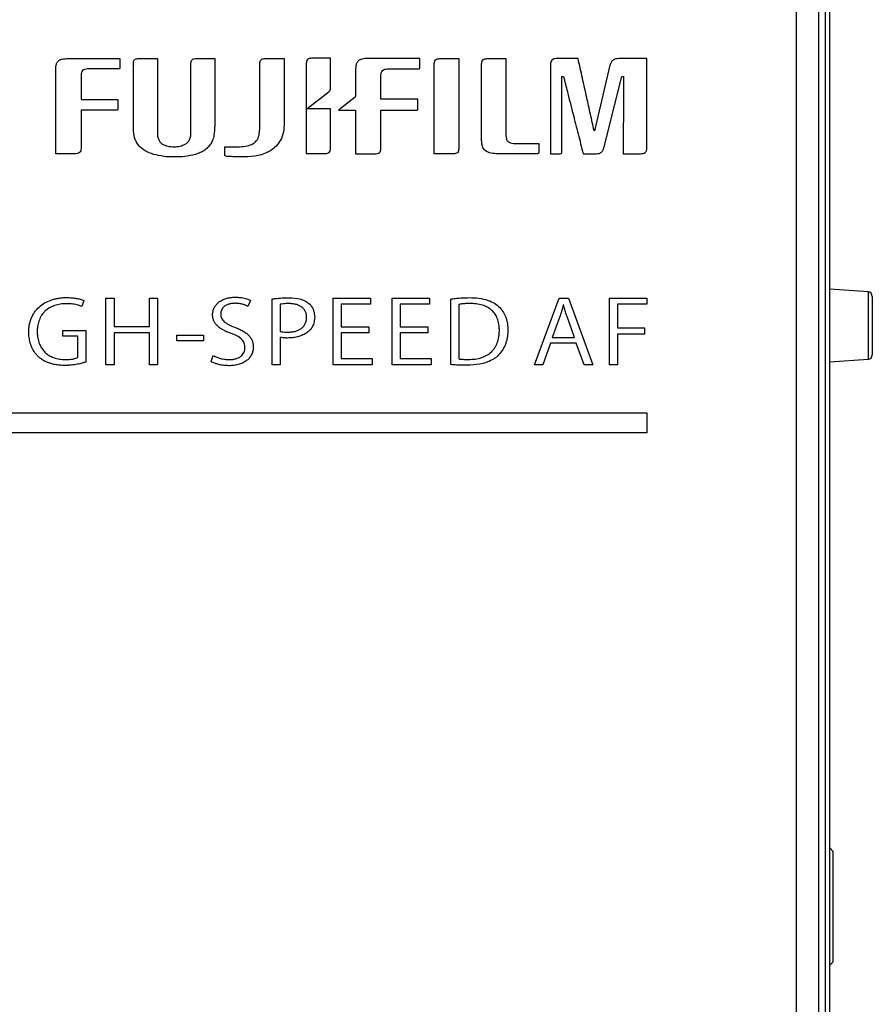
# Model space of a CAD drawing. Header units: inches. Extents: x -388 to 394, y -298 to 253.
# Tile 12 of 31: x 151 to 190, y -40 to 4. Entities that reach past the tile are written whole.
import ezdxf

# ---------------------------------------------------------------- set-up
doc = ezdxf.new("R2010")
doc.units = ezdxf.units.IN

msp = doc.modelspace()

# ---------------------------------------------------------------- linework, layer by layer
at = {"color": 7, "linetype": 'Continuous'}
for p, q in [((186.2188, -59.531), (186.2188, 57.286)), ((187.2188, -58.5303), (187.2188, 56.2854)), ((187.5188, -58.65), (187.5188, 54.2066)), ((187.7188, -58.45), (187.7188, 54.0066)), ((153.6045, 2.4626), (155.9241, 2.4626)), ((155.9241, 2.4626), (155.9241, 2.0519)), ((156.5254, 2.1714), (156.5301, 2.2247)), ((156.5301, 2.2247), (156.5301, 2.2341)), ((156.7607, 2.4626), (157.6011, 2.4626)), ((157.6011, 2.4626), (157.6011, -0.7837)), ((159.1053, -0.8038), (159.1053, 2.2519)), ((159.3409, 2.4626), (160.1691, 2.4626)), ((160.1691, 2.4626), (160.1691, -0.418)), ((162.1821, -0.6973), (162.1821, 2.2339)), ((162.4, 2.4626), (163.2767, 2.4626)), ((163.2767, 2.4626), (163.2767, -0.302)), ((164.2686, 2.2519), (164.2689, -1.7852)), ((165.3538, 2.478), (164.5064, 2.478)), ((165.3538, 1.1146), (165.3538, 2.478)), ((169.359, 2.4673), (167.0322, 2.4673)), ((169.359, 2.0519), (169.359, 2.4673)), ((170.0038, -1.7982), (170.0038, 2.2401)), ((170.2356, 2.4626), (171.0948, 2.4626)), ((171.0948, 2.4626), (171.0948, -1.5719)), ((172.1224, -1.2003), (172.1224, 2.2271)), ((172.3744, 2.4626), (173.2124, 2.4626)), ((173.2124, 2.4626), (173.2124, -0.9872)), ((175.2089, 2.2129), (175.2089, -1.7982)), ((176.4392, 2.4626), (175.4584, 2.4626)), ((179.5188, 2.4626), (178.2597, 2.4626)), ((179.5188, -1.5352), (179.5188, 2.4626)), ((153.0483, -1.7979), (153.0483, 1.8661)), ((155.8757, 1.9986), (154.465, 1.9986)), ((156.5301, 2.1892), (156.5254, 2.1714)), ((156.5301, -0.6869), (156.5301, 2.1892)), ((166.4796, 1.8661), (166.4796, 0.7749)), ((167.8974, 2.001), (169.3069, 1.9986)), ((177.8705, 2.169), (177.1746, -0.7648)), ((154.1844, 1.7182), (154.1844, 0.6377)), ((167.6134, 0.64), (167.6134, 1.7179)), ((175.7197, -1.6926), (175.7197, 1.6673)), ((175.7197, 1.6673), (175.7852, 1.6673)), ((175.7852, 1.6673), (175.8276, 1.5087)), ((177.6088, -1.4891), (178.4054, 1.6673)), ((178.4054, 1.6673), (178.4702, 1.6673)), ((164.2971, 0.214), (165.2888, 0.9927)), ((154.1844, 0.6377), (155.834, 0.6377)), ((155.834, 0.6377), (155.834, 0.2018)), ((166.4558, 0.7382), (165.7104, 0.1509)), ((166.4796, 0.7749), (166.4558, 0.7382)), ((169.264, 0.64), (167.6134, 0.64)), ((169.264, 0.2045), (169.264, 0.64)), ((154.1844, 0.1509), (154.1844, -1.5671)), ((155.7775, 0.1509), (154.1844, 0.1509)), ((165.3576, 0.214), (164.2689, 0.214)), ((165.3576, -1.5591), (165.3576, 0.214)), ((165.7104, 0.1509), (166.4796, 0.1509)), ((166.4796, 0.1509), (166.4796, -1.7979)), ((167.6134, -1.5671), (167.6134, 0.1509)), ((167.6134, 0.1509), (167.8993, 0.1509)), ((167.902, 0.1509), (169.2051, 0.1509)), ((177.1746, -0.7648), (177.1601, -0.7648)), ((160.6179, -1.8444), (160.6179, -1.4843)), ((173.5473, -1.3376), (174.6858, -1.3376)), ((174.6858, -1.3376), (174.6858, -1.7213)), ((153.9155, -1.7979), (153.0483, -1.7979)), ((164.2689, -1.7852), (165.1303, -1.7852)), ((166.4796, -1.7979), (167.3471, -1.7979)), ((170.8654, -1.7982), (170.0038, -1.7982)), ((174.6124, -1.7982), (172.7721, -1.7982)), ((175.2089, -1.7982), (175.6254, -1.7982)), ((176.6716, -1.7982), (177.2527, -1.7982)), ((178.4679, -1.7982), (179.2443, -1.7982)), ((189.4322, -7.9874), (187.7188, -7.8716)), ((154.3057, -8.3668), (154.2106, -8.6364)), ((155.2979, -11.2514), (155.2979, -8.2725)), ((155.2979, -8.2725), (155.6594, -8.2725)), ((155.6594, -8.2725), (155.6594, -9.545)), ((157.2447, -9.545), (157.2447, -8.2725)), ((157.2447, -8.2725), (157.6057, -8.2725)), ((157.6057, -8.2725), (157.6057, -11.2514)), ((161.7674, -8.3668), (161.6584, -8.6364)), ((162.7341, -11.2514), (162.7341, -8.3083)), ((165.4762, -11.2514), (165.4762, -8.2688)), ((165.4762, -8.2688), (167.1519, -8.2688)), ((167.1519, -8.2688), (167.1519, -8.5422)), ((168.1102, -11.2514), (168.1102, -8.2688)), ((168.1102, -8.2688), (169.786, -8.2688)), ((169.786, -8.2688), (169.786, -8.5422)), ((170.7438, -11.2435), (170.7438, -8.3083)), ((174.4906, -11.2514), (175.5877, -8.2688)), ((175.5877, -8.2688), (176.0058, -8.2688)), ((176.0058, -8.2688), (177.1028, -11.2514)), ((177.8467, -11.2514), (177.8467, -8.2688)), ((177.8467, -8.2688), (179.5188, -8.2688)), ((179.5188, -8.2688), (179.5188, -8.5422)), ((189.4322, -7.9874), (189.4322, -11.0126)), ((189.6188, -8.1869), (189.6188, -10.8131)), ((163.0946, -8.5422), (163.0946, -9.7557)), ((165.8372, -8.5422), (165.8372, -9.5524)), ((167.1519, -8.5422), (165.8372, -8.5422)), ((168.4713, -8.5422), (168.4713, -9.5524)), ((169.786, -8.5422), (168.4713, -8.5422)), ((171.1048, -8.5464), (171.1048, -10.9934)), ((175.7919, -8.5733), (175.7794, -8.5733)), ((178.2078, -8.5422), (178.2078, -9.6035)), ((179.5188, -8.5422), (178.2078, -8.5422)), ((175.6132, -9.1301), (175.2828, -10.0258)), ((176.2884, -10.0258), (175.9622, -9.1413)), ((155.6594, -9.545), (157.2447, -9.545)), ((165.8372, -9.5524), (167.0744, -9.5524)), ((167.0744, -9.5524), (167.0744, -9.8225)), ((168.4713, -9.5524), (169.708, -9.5524)), ((169.708, -9.5524), (169.708, -9.8225)), ((178.2078, -9.6035), (179.4139, -9.6035)), ((179.4139, -9.6035), (179.4139, -9.874)), ((153.3697, -9.9752), (153.3697, -9.713)), ((153.3697, -9.713), (154.3976, -9.713)), ((154.0403, -9.9752), (153.3697, -9.9752)), ((154.0403, -10.9307), (154.0403, -9.9752)), ((154.3976, -9.713), (154.3976, -11.1303)), ((155.6594, -9.8262), (155.6594, -11.2514)), ((157.2447, -9.8262), (155.6594, -9.8262)), ((157.2447, -11.2514), (157.2447, -9.8262)), ((158.4716, -10.1822), (158.4716, -9.932)), ((158.4716, -9.932), (159.6605, -9.932)), ((159.6605, -9.932), (159.6605, -10.1822)), ((163.0946, -10.0258), (163.0946, -11.2514)), ((165.8372, -9.8225), (165.8372, -10.9771)), ((167.0744, -9.8225), (165.8372, -9.8225)), ((168.4713, -9.8225), (168.4713, -10.9771)), ((169.708, -9.8225), (168.4713, -9.8225)), ((175.2828, -10.0258), (176.2884, -10.0258)), ((178.2078, -9.874), (178.2078, -11.2514)), ((179.4139, -9.874), (178.2078, -9.874)), ((159.6605, -10.1822), (158.4716, -10.1822)), ((175.209, -10.2848), (174.8609, -11.2514)), ((176.3631, -10.2848), (175.209, -10.2848)), ((176.7195, -11.2514), (176.3631, -10.2848)), ((160.0044, -11.107), (160.1042, -10.836)), ((165.8372, -10.9771), (167.2266, -10.9771)), ((167.2266, -10.9771), (167.2266, -11.2514)), ((168.4713, -10.9771), (169.8602, -10.9771)), ((169.8602, -10.9771), (169.8602, -11.2514)), ((189.4322, -11.0126), (187.7188, -11.1284)), ((155.6594, -11.2514), (155.2979, -11.2514)), ((157.6057, -11.2514), (157.2447, -11.2514)), ((163.0946, -11.2514), (162.7341, -11.2514)), ((167.2266, -11.2514), (165.4762, -11.2514)), ((169.8602, -11.2514), (168.1102, -11.2514)), ((174.8609, -11.2514), (174.4906, -11.2514)), ((177.1028, -11.2514), (176.7195, -11.2514)), ((178.2078, -11.2514), (177.8467, -11.2514)), ((51.776, -13.4042), (179.5188, -13.4042)), ((179.5188, -13.4042), (179.5188, -14.3)), ((179.5188, -14.3), (51.776, -14.3)), ((187.8688, -33.05), (187.7188, -32.9)), ((187.8688, -38), (187.8688, -33.0503)), ((187.8688, -38), (187.7188, -38.15))]:
    msp.add_line(p, q, dxfattribs=at)
for centre, start, end in [((189.4188, -8.1869), 0, 86.13454), ((189.4188, -10.8131), 273.86546, 0)]:
    msp.add_arc(centre, 0.2, start, end, dxfattribs=at)
for points, knots in [([(153.0483, 1.8661), (153.0479, 1.909), (153.0472, 1.9949), (153.0528, 2.1011), (153.0671, 2.1832), (153.0845, 2.2403), (153.1106, 2.293), (153.1442, 2.3382), (153.1846, 2.375), (153.2303, 2.4041), (153.2812, 2.4256), (153.3608, 2.4477), (153.4694, 2.4617), (153.5594, 2.4623), (153.6045, 2.4626)], [0, 0, 0, 0, 0.12893025, 0.25773338, 0.31816004, 0.37850886, 0.43619703, 0.4938382, 0.54647971, 0.59911616, 0.65536248, 0.71171899, 0.84668471, 0.98191626, 0.98191626, 0.98191626, 0.98191626]), ([(156.5301, 2.2341), (156.5302, 2.244), (156.5306, 2.2638), (156.5346, 2.306), (156.5412, 2.3615), (156.5662, 2.3991), (156.5785, 2.4176)], [0, 0, 0, 0, 0.02956111, 0.05941826, 0.12757026, 0.19323595, 0.19323595, 0.19323595, 0.19323595]), ([(156.5785, 2.4176), (156.5831, 2.421), (156.5921, 2.4279), (156.6248, 2.4463), (156.6818, 2.4628), (156.7343, 2.4626), (156.7607, 2.4626)], [0, 0, 0, 0, 0.01703967, 0.0341073, 0.11220235, 0.1911548, 0.1911548, 0.1911548, 0.1911548]), ([(159.1053, 2.2519), (159.1071, 2.2806), (159.1107, 2.3367), (159.1486, 2.4224), (159.2413, 2.4611), (159.307, 2.4621), (159.3409, 2.4626)], [0, 0, 0, 0, 0.08662098, 0.16884472, 0.26455152, 0.36660766, 0.36660766, 0.36660766, 0.36660766]), ([(162.1821, 2.2339), (162.1846, 2.2671), (162.1895, 2.3326), (162.2377, 2.4173), (162.3181, 2.4587), (162.3726, 2.4613), (162.4, 2.4626)], [0, 0, 0, 0, 0.09931926, 0.19596899, 0.27665376, 0.3586112, 0.3586112, 0.3586112, 0.3586112]), ([(164.5064, 2.478), (164.4721, 2.4761), (164.4052, 2.4725), (164.3137, 2.4273), (164.2746, 2.3398), (164.2706, 2.2816), (164.2686, 2.2519)], [0, 0, 0, 0, 0.10297165, 0.20095829, 0.28660851, 0.3759809, 0.3759809, 0.3759809, 0.3759809]), ([(167.0322, 2.4673), (166.9874, 2.4668), (166.898, 2.4659), (166.7903, 2.4505), (166.7116, 2.4271), (166.6614, 2.4048), (166.6165, 2.3751), (166.5766, 2.3381), (166.5428, 2.2931), (166.516, 2.2408), (166.4985, 2.1838), (166.4841, 2.1018), (166.4785, 1.9954), (166.4793, 1.9092), (166.4796, 1.8661)], [0, 0, 0, 0, 0.13425126, 0.26824934, 0.32428488, 0.38017808, 0.43253066, 0.48495871, 0.54268589, 0.60036041, 0.66044555, 0.72067273, 0.8499363, 0.97929381, 0.97929381, 0.97929381, 0.97929381]), ([(170.0038, 2.2401), (170.0062, 2.2699), (170.0108, 2.3282), (170.0509, 2.4161), (170.1449, 2.4594), (170.2129, 2.4615), (170.2478, 2.4626)], [0, 0, 0, 0, 0.08974663, 0.17551827, 0.27479336, 0.37957243, 0.37957243, 0.37957243, 0.37957243]), ([(172.1224, 2.2271), (172.124, 2.2598), (172.1272, 2.3236), (172.1705, 2.4181), (172.2695, 2.4604), (172.3388, 2.4618), (172.3744, 2.4626)], [0, 0, 0, 0, 0.0982549, 0.19175551, 0.29296284, 0.40006957, 0.40006957, 0.40006957, 0.40006957]), ([(175.4584, 2.4626), (175.4226, 2.4602), (175.3523, 2.4554), (175.2568, 2.4046), (175.2138, 2.31), (175.2105, 2.2456), (175.2089, 2.2129)], [0, 0, 0, 0, 0.10742899, 0.21070045, 0.30544328, 0.40372661, 0.40372661, 0.40372661, 0.40372661]), ([(177.1601, -0.7648), (177.1052, -0.5181), (176.9954, -0.0247), (176.8204, 0.7599), (176.6392, 1.5899), (176.5059, 2.1717), (176.4392, 2.4626)], [0, 0, 0, 0, 0.7581257, 1.5162561, 2.4115838, 3.3068886, 3.3068886, 3.3068886, 3.3068886]), ([(178.2597, 2.4626), (178.2147, 2.4598), (178.1253, 2.4544), (178.0003, 2.3983), (177.9144, 2.2932), (177.8852, 2.2107), (177.8705, 2.169)], [0, 0, 0, 0, 0.13479722, 0.26750282, 0.39736718, 0.52928877, 0.52928877, 0.52928877, 0.52928877]), ([(154.465, 1.9986), (154.4262, 1.9956), (154.3505, 1.9898), (154.2421, 1.9393), (154.1929, 1.8311), (154.1873, 1.7564), (154.1844, 1.7182)], [0, 0, 0, 0, 0.1169842, 0.22812972, 0.33779593, 0.45315106, 0.45315106, 0.45315106, 0.45315106]), ([(155.9241, 2.0519), (155.9225, 2.0424), (155.9193, 2.0239), (155.9043, 2.0041), (155.8877, 1.9991), (155.8797, 1.9988), (155.8757, 1.9986)], [0, 0, 0, 0, 0.028938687, 0.056244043, 0.068037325, 0.080043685, 0.080043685, 0.080043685, 0.080043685]), ([(167.6134, 1.7179), (167.6165, 1.7563), (167.6224, 1.8314), (167.673, 1.9396), (167.7818, 1.9909), (167.8582, 1.9976), (167.8974, 2.001)], [0, 0, 0, 0, 0.11572562, 0.22608397, 0.33844412, 0.45646591, 0.45646591, 0.45646591, 0.45646591]), ([(169.3069, 1.9986), (169.3196, 2.0031), (169.3458, 2.0121), (169.3545, 2.0385), (169.359, 2.0519)], [0, 0, 0, 0, 0.038293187, 0.078423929, 0.078423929, 0.078423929, 0.078423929]), ([(175.8276, 1.5087), (175.8325, 1.4859), (175.8423, 1.4402), (175.8717, 1.3388), (175.9067, 1.2022), (175.9772, 0.9126), (176.0802, 0.5058), (176.2481, -0.1398), (176.4438, -0.9082), (176.5957, -1.5016), (176.6716, -1.7982)], [0, 0, 0, 0, 0.0699709, 0.1400398, 0.3165623, 0.49298, 1.0342029, 1.5755479, 2.4942734, 3.4129477, 3.4129477, 3.4129477, 3.4129477]), ([(178.4702, 1.6673), (178.4702, 1.5299), (178.4701, 1.2552), (178.4696, 0.5402), (178.4684, -0.4776), (178.4681, -1.358), (178.4679, -1.7982)], [0, 0, 0, 0, 0.4121026, 0.8242053, 2.1448595, 3.4655134, 3.4655134, 3.4655134, 3.4655134]), ([(165.2888, 0.9927), (165.2977, 0.9998), (165.3154, 1.0139), (165.3398, 1.0402), (165.3522, 1.076), (165.3533, 1.1017), (165.3538, 1.1146)], [0, 0, 0, 0, 0.03428892, 0.06798023, 0.1060563, 0.1448526, 0.1448526, 0.1448526, 0.1448526]), ([(155.834, 0.2018), (155.8334, 0.1948), (155.8321, 0.1809), (155.8206, 0.1617), (155.7999, 0.1521), (155.785, 0.1513), (155.7775, 0.1509)], [0, 0, 0, 0, 0.021060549, 0.041685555, 0.063630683, 0.086274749, 0.086274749, 0.086274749, 0.086274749]), ([(169.2051, 0.1509), (169.2129, 0.1513), (169.2282, 0.1521), (169.2496, 0.1621), (169.2619, 0.1822), (169.2633, 0.197), (169.264, 0.2045)], [0, 0, 0, 0, 0.023254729, 0.045842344, 0.06777789, 0.090161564, 0.090161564, 0.090161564, 0.090161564]), ([(160.1691, -0.418), (160.1686, -0.4888), (160.1676, -0.6307), (160.1512, -0.8533), (160.1222, -1.0871), (160.053, -1.2348), (160.0188, -1.308)], [0, 0, 0, 0, 0.2121755, 0.4255603, 0.67063669, 0.91167742, 0.91167742, 0.91167742, 0.91167742]), ([(163.2767, -0.302), (163.2753, -0.4397), (163.2726, -0.7134), (163.1845, -1.0942), (162.9894, -1.404), (162.8168, -1.5466), (162.7304, -1.6181)], [0, 0, 0, 0, 0.4125953, 0.8205449, 1.1545554, 1.4892993, 1.4892993, 1.4892993, 1.4892993]), ([(157.4261, -1.8251), (157.2985, -1.7797), (157.0452, -1.6894), (156.7297, -1.4328), (156.5577, -1.0711), (156.5393, -0.8154), (156.5301, -0.6869)], [0, 0, 0, 0, 0.4047893, 0.8036194, 1.1840637, 1.5685145, 1.5685145, 1.5685145, 1.5685145]), ([(157.6011, -0.7837), (157.6016, -0.8434), (157.6026, -0.9625), (157.6295, -1.106), (157.6732, -1.2068), (157.715, -1.2713), (157.7706, -1.3261), (157.8479, -1.3795), (157.9474, -1.4248), (158.0712, -1.4587), (158.2027, -1.4794), (158.3403, -1.4861), (158.478, -1.4799), (158.61, -1.459), (158.7339, -1.4232), (158.832, -1.3794), (158.9088, -1.3328), (158.9645, -1.2868), (159.0095, -1.231), (159.0631, -1.1358), (159.1004, -0.9901), (159.1037, -0.8661), (159.1053, -0.8038)], [0, 0, 0, 0, 0.1791462, 0.3572539, 0.4326534, 0.5077391, 0.586287, 0.6652408, 0.7885147, 0.9120426, 1.0495358, 1.1869303, 1.324765, 1.4624995, 1.5866295, 1.7109085, 1.7834873, 1.8556503, 1.9263422, 1.9972668, 2.1823063, 2.369171, 2.369171, 2.369171, 2.369171]), ([(161.554, -1.4595), (161.6468, -1.4391), (161.8305, -1.3989), (162.0633, -1.228), (162.1704, -0.9673), (162.1782, -0.7881), (162.1821, -0.6973)], [0, 0, 0, 0, 0.283589, 0.5609723, 0.826049, 1.0978558, 1.0978558, 1.0978558, 1.0978558]), ([(160.0188, -1.308), (159.9779, -1.3687), (159.8961, -1.4905), (159.7265, -1.6406), (159.5272, -1.7577), (159.3784, -1.8066), (159.3041, -1.8311)], [0, 0, 0, 0, 0.21889512, 0.43849033, 0.6729053, 0.90716666, 0.90716666, 0.90716666, 0.90716666]), ([(172.7721, -1.7982), (172.6727, -1.7918), (172.4785, -1.7791), (172.2305, -1.6419), (172.1333, -1.4145), (172.1261, -1.2724), (172.1224, -1.2003)], [0, 0, 0, 0, 0.2981606, 0.5823913, 0.7921075, 1.008476, 1.008476, 1.008476, 1.008476]), ([(173.2124, -0.9872), (173.2155, -1.0327), (173.2216, -1.1226), (173.2855, -1.2489), (173.4096, -1.3192), (173.5009, -1.3314), (173.5473, -1.3376)], [0, 0, 0, 0, 0.13632662, 0.26903011, 0.40474869, 0.54460144, 0.54460144, 0.54460144, 0.54460144]), ([(154.1844, -1.5671), (154.1808, -1.6002), (154.1736, -1.6651), (154.1211, -1.7562), (154.021, -1.7956), (153.9512, -1.7971), (153.9155, -1.7979)], [0, 0, 0, 0, 0.09945834, 0.19531392, 0.29764697, 0.40490851, 0.40490851, 0.40490851, 0.40490851]), ([(160.6179, -1.4843), (160.6479, -1.4855), (160.708, -1.488), (160.8943, -1.4934), (161.1773, -1.4995), (161.4285, -1.4728), (161.554, -1.4595)], [0, 0, 0, 0, 0.09013576, 0.1803088, 0.55932938, 0.93756039, 0.93756039, 0.93756039, 0.93756039]), ([(162.7304, -1.6181), (162.6996, -1.639), (162.638, -1.6808), (162.3957, -1.8108), (161.9624, -1.9286), (161.5592, -1.9369), (161.3564, -1.9411)], [0, 0, 0, 0, 0.11157, 0.2231852, 0.8237924, 1.4317667, 1.4317667, 1.4317667, 1.4317667]), ([(165.1303, -1.7852), (165.1607, -1.7842), (165.2201, -1.7822), (165.3093, -1.7461), (165.3526, -1.6561), (165.3559, -1.5921), (165.3576, -1.5591)], [0, 0, 0, 0, 0.09152685, 0.17841162, 0.2720242, 0.37095242, 0.37095242, 0.37095242, 0.37095242]), ([(167.3471, -1.7979), (167.3827, -1.797), (167.4524, -1.7952), (167.5521, -1.7558), (167.6042, -1.6647), (167.6103, -1.6), (167.6134, -1.5671)], [0, 0, 0, 0, 0.10704652, 0.20912963, 0.30453772, 0.40341482, 0.40341482, 0.40341482, 0.40341482]), ([(171.0948, -1.5719), (171.0931, -1.6048), (171.0898, -1.6688), (171.0461, -1.7589), (170.9562, -1.7953), (170.8962, -1.7972), (170.8654, -1.7982)], [0, 0, 0, 0, 0.09882757, 0.19243239, 0.28032178, 0.37292356, 0.37292356, 0.37292356, 0.37292356]), ([(174.6858, -1.7213), (174.685, -1.7311), (174.6836, -1.7506), (174.6693, -1.7777), (174.643, -1.7949), (174.6226, -1.7971), (174.6124, -1.7982)], [0, 0, 0, 0, 0.02926624, 0.05819415, 0.08856965, 0.119173, 0.119173, 0.119173, 0.119173]), ([(175.6254, -1.7982), (175.6386, -1.797), (175.6647, -1.7947), (175.7007, -1.7734), (175.7179, -1.7344), (175.7191, -1.7067), (175.7197, -1.6926)], [0, 0, 0, 0, 0.03949513, 0.07800769, 0.11880475, 0.16110352, 0.16110352, 0.16110352, 0.16110352]), ([(177.2527, -1.7982), (177.2956, -1.7954), (177.3802, -1.7899), (177.5011, -1.7323), (177.573, -1.6177), (177.5967, -1.5324), (177.6088, -1.4891)], [0, 0, 0, 0, 0.12843107, 0.25347273, 0.38408843, 0.51925156, 0.51925156, 0.51925156, 0.51925156]), ([(179.2443, -1.7982), (179.282, -1.7966), (179.3557, -1.7934), (179.4612, -1.7463), (179.5122, -1.6437), (179.5165, -1.5719), (179.5188, -1.5352)], [0, 0, 0, 0, 0.113203, 0.22126457, 0.32677538, 0.43686337, 0.43686337, 0.43686337, 0.43686337]), ([(159.3041, -1.8311), (159.1481, -1.8651), (158.8352, -1.9335), (158.3575, -1.9465), (157.883, -1.9334), (157.578, -1.8612), (157.4261, -1.8251)], [0, 0, 0, 0, 0.4777632, 0.9587002, 1.4293618, 1.8965099, 1.8965099, 1.8965099, 1.8965099]), ([(160.6735, -1.9091), (160.6691, -1.9079), (160.6601, -1.9055), (160.642, -1.8971), (160.6232, -1.8765), (160.6197, -1.8551), (160.6179, -1.8444)], [0, 0, 0, 0, 0.013838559, 0.027662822, 0.059805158, 0.091884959, 0.091884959, 0.091884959, 0.091884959]), ([(161.3564, -1.9411), (161.2728, -1.9396), (161.1052, -1.9366), (160.9076, -1.9266), (160.7623, -1.9295), (160.7029, -1.9159), (160.6735, -1.9091)], [0, 0, 0, 0, 0.25055655, 0.50277302, 0.59442193, 0.68461259, 0.68461259, 0.68461259, 0.68461259]), ([(154.3976, -11.1303), (154.3705, -11.1393), (154.3163, -11.1575), (154.2253, -11.1831), (154.125, -11.2079), (154.0084, -11.232), (153.884, -11.2526), (153.7717, -11.2664), (153.679, -11.2745), (153.6049, -11.2793), (153.5295, -11.2823), (153.4395, -11.2835), (153.3363, -11.2814), (153.2235, -11.2741), (153.1146, -11.262), (152.983, -11.2408), (152.827, -11.2037), (152.658, -11.1431), (152.505, -11.0663), (152.3731, -10.9789), (152.2569, -10.879), (152.1284, -10.7382), (152.003, -10.5401), (151.9204, -10.3275), (151.8777, -10.1538), (151.8568, -10.0275), (151.8446, -9.9025), (151.8403, -9.7657), (151.8469, -9.6151), (151.8691, -9.4552), (151.9064, -9.3013), (151.9743, -9.11), (152.0963, -8.8887), (152.2965, -8.6588), (152.5462, -8.4732), (152.7391, -8.3936), (152.8356, -8.3537)], [0, 0, 0, 0, 0.0857452, 0.1715123, 0.2835249, 0.3955369, 0.5286356, 0.6617283, 0.7347614, 0.8077884, 0.8844827, 0.9611865, 1.0776291, 1.1940565, 1.300212, 1.4064189, 1.5935646, 1.7806955, 1.9434718, 2.1061478, 2.2540714, 2.4020843, 2.6766477, 2.9518004, 3.08235, 3.2126541, 3.3357012, 3.4588379, 3.6231079, 3.7873119, 3.9422233, 4.0973066, 4.3954212, 4.6938927, 5.006003, 5.3182705, 5.3182705, 5.3182705, 5.3182705]), ([(152.8356, -8.3537), (152.8901, -8.3362), (152.9991, -8.3011), (153.1415, -8.273), (153.2583, -8.2566), (153.3504, -8.2476), (153.4443, -8.2422), (153.5463, -8.2403), (153.655, -8.2425), (153.767, -8.2497), (153.8754, -8.2612), (154.0009, -8.28), (154.1468, -8.3081), (154.2528, -8.3472), (154.3057, -8.3668)], [0, 0, 0, 0, 0.171747, 0.3432066, 0.4344069, 0.5256034, 0.6209031, 0.7162217, 0.8316734, 0.947071, 1.0527272, 1.1585546, 1.328071, 1.4969932, 1.4969932, 1.4969932, 1.4969932]), ([(160.914, -9.8541), (160.8556, -9.8333), (160.7386, -9.7917), (160.5772, -9.7155), (160.4306, -9.6287), (160.3074, -9.5314), (160.2058, -9.4199), (160.1423, -9.317), (160.1068, -9.2284), (160.0876, -9.1589), (160.0761, -9.0866), (160.0722, -9.0094), (160.0766, -8.9294), (160.0906, -8.8485), (160.1137, -8.7707), (160.1564, -8.6716), (160.2325, -8.5581), (160.3548, -8.4401), (160.5041, -8.3465), (160.6821, -8.2767), (160.8786, -8.2329), (161.0186, -8.2278), (161.0885, -8.2252)], [0, 0, 0, 0, 0.1860384, 0.3721924, 0.5343244, 0.6964391, 0.8410854, 0.9851109, 1.0559807, 1.126838, 1.2010498, 1.2753145, 1.358134, 1.4409136, 1.5210321, 1.6011974, 1.7638088, 1.9270429, 2.1077121, 2.2886176, 2.4985092, 2.7080591, 2.7080591, 2.7080591, 2.7080591]), ([(161.0885, -8.2252), (161.1252, -8.2258), (161.1988, -8.227), (161.3518, -8.2407), (161.5482, -8.2687), (161.6946, -8.3342), (161.7674, -8.3668)], [0, 0, 0, 0, 0.1101358, 0.2206358, 0.46127138, 0.69958292, 0.69958292, 0.69958292, 0.69958292]), ([(162.7341, -8.3083), (162.7598, -8.3041), (162.8112, -8.2958), (162.9619, -8.2753), (163.187, -8.2537), (163.3868, -8.2505), (163.4867, -8.2489)], [0, 0, 0, 0, 0.07816894, 0.15634811, 0.45606148, 0.75578372, 0.75578372, 0.75578372, 0.75578372]), ([(163.4867, -8.2489), (163.6677, -8.258), (164.0219, -8.2759), (164.442, -8.5011), (164.618, -8.8257), (164.636, -9.0103), (164.645, -9.1028)], [0, 0, 0, 0, 0.542031, 1.0606757, 1.3363454, 1.6133, 1.6133, 1.6133, 1.6133]), ([(170.7438, -8.3083), (170.7753, -8.3038), (170.8385, -8.2948), (171.009, -8.2738), (171.256, -8.2506), (171.472, -8.2467), (171.58, -8.2447)], [0, 0, 0, 0, 0.09567995, 0.1913722, 0.51538626, 0.83932643, 0.83932643, 0.83932643, 0.83932643]), ([(171.58, -8.2447), (171.7204, -8.2487), (172.0012, -8.2566), (172.3796, -8.3432), (172.6977, -8.4885), (172.9368, -8.6719), (173.1094, -8.9006), (173.2039, -9.1071), (173.2529, -9.2807), (173.2775, -9.4138), (173.2916, -9.5491), (173.2965, -9.6972), (173.2908, -9.857), (173.271, -10.0239), (173.2375, -10.1853), (173.1733, -10.3873), (173.0554, -10.6256), (172.9132, -10.7793), (172.8423, -10.856)], [0, 0, 0, 0, 0.4206586, 0.8416032, 1.1539319, 1.4641093, 1.7344875, 2.005422, 2.1402393, 2.2747727, 2.4112061, 2.547773, 2.7191289, 2.8903644, 3.0513703, 3.2126954, 3.5260051, 3.838172, 3.838172, 3.838172, 3.838172]), ([(153.5308, -8.5157), (153.4401, -8.5191), (153.2588, -8.5259), (153.0025, -8.5881), (152.7722, -8.6918), (152.6089, -8.8101), (152.4986, -8.9243), (152.4261, -9.0185), (152.3642, -9.1213), (152.3121, -9.2337), (152.2717, -9.3535), (152.2474, -9.4598), (152.2337, -9.5476), (152.2262, -9.6171), (152.2217, -9.6881), (152.2202, -9.7608), (152.2216, -9.8339), (152.2259, -9.906), (152.2331, -9.9767), (152.246, -10.0656), (152.2691, -10.1732), (152.3075, -10.2943), (152.3571, -10.4079), (152.4162, -10.5115), (152.4854, -10.6066), (152.5905, -10.7209), (152.7468, -10.8397), (152.9683, -10.9439), (153.2158, -11.006), (153.3908, -11.0127), (153.4783, -11.0161)], [0, 0, 0, 0, 0.2715092, 0.5434832, 0.7849716, 1.0254075, 1.1428898, 1.260334, 1.3812669, 1.5022298, 1.6311204, 1.7599922, 1.8287614, 1.8975037, 1.9697628, 2.0420364, 2.1155492, 2.1890497, 2.2587834, 2.3285404, 2.4584965, 2.5884703, 2.7091345, 2.8297642, 2.9454625, 3.0612011, 3.2946112, 3.5289925, 3.7914799, 4.0535689, 4.0535689, 4.0535689, 4.0535689]), ([(154.2106, -8.6364), (154.1891, -8.6279), (154.146, -8.6109), (154.0142, -8.5676), (153.8089, -8.5243), (153.6235, -8.5186), (153.5308, -8.5157)], [0, 0, 0, 0, 0.06935847, 0.13874246, 0.41635332, 0.6944325, 0.6944325, 0.6944325, 0.6944325]), ([(161.6584, -8.6364), (161.6433, -8.6283), (161.6133, -8.612), (161.5607, -8.5892), (161.5016, -8.567), (161.4306, -8.5453), (161.3536, -8.5267), (161.2827, -8.5144), (161.2235, -8.5071), (161.1754, -8.5028), (161.126, -8.5001), (161.0656, -8.499), (160.9952, -8.5012), (160.919, -8.5093), (160.8474, -8.5228), (160.7665, -8.5455), (160.6753, -8.5847), (160.5865, -8.6463), (160.5183, -8.7213), (160.4726, -8.8006), (160.4449, -8.8847), (160.4415, -8.941), (160.4397, -8.9691)], [0, 0, 0, 0, 0.051246, 0.1025397, 0.1716241, 0.2406977, 0.3249596, 0.4092205, 0.4564821, 0.5037332, 0.5542276, 0.6047426, 0.6850352, 0.7652761, 0.8342798, 0.9034233, 1.0171401, 1.130585, 1.2247149, 1.318883, 1.4033878, 1.4875182, 1.4875182, 1.4875182, 1.4875182]), ([(163.4909, -8.5111), (163.4696, -8.5112), (163.4269, -8.5115), (163.3393, -8.5144), (163.2279, -8.5202), (163.139, -8.5349), (163.0946, -8.5422)], [0, 0, 0, 0, 0.06398433, 0.12800218, 0.26313288, 0.39805483, 0.39805483, 0.39805483, 0.39805483]), ([(163.4431, -9.7873), (163.5024, -9.7856), (163.6209, -9.7823), (163.7865, -9.7506), (163.9356, -9.6976), (164.0595, -9.6237), (164.1588, -9.5257), (164.2195, -9.4296), (164.2525, -9.3444), (164.2706, -9.2748), (164.2814, -9.2015), (164.2847, -9.1259), (164.2812, -9.0505), (164.27, -8.9788), (164.2511, -8.9113), (164.2171, -8.8304), (164.1554, -8.7408), (164.0574, -8.6522), (163.9384, -8.5869), (163.8, -8.5421), (163.6498, -8.5154), (163.5439, -8.5125), (163.4909, -8.5111)], [0, 0, 0, 0, 0.177561, 0.355429, 0.5031583, 0.6503305, 0.7843353, 0.9180394, 0.9878475, 1.0576103, 1.1335325, 1.2095176, 1.28449, 1.3593921, 1.4268665, 1.4943667, 1.6217552, 1.7495782, 1.8873631, 2.0255484, 2.1844885, 2.3431395, 2.3431395, 2.3431395, 2.3431395]), ([(171.5925, -8.5074), (171.5678, -8.5075), (171.5184, -8.5078), (171.4121, -8.5116), (171.2736, -8.5206), (171.1611, -8.5378), (171.1048, -8.5464)], [0, 0, 0, 0, 0.07416732, 0.14835383, 0.31914622, 0.48984627, 0.48984627, 0.48984627, 0.48984627]), ([(171.5281, -11.0129), (171.6286, -11.0098), (171.8298, -11.0037), (172.1106, -10.9413), (172.3586, -10.8338), (172.5299, -10.7106), (172.643, -10.5903), (172.7159, -10.4912), (172.7773, -10.3828), (172.8283, -10.2637), (172.8673, -10.1366), (172.8905, -10.0234), (172.9033, -9.9299), (172.9105, -9.8553), (172.9147, -9.7791), (172.916, -9.7037), (172.9147, -9.6307), (172.9108, -9.5614), (172.9041, -9.4936), (172.8919, -9.4085), (172.8701, -9.3055), (172.8332, -9.1896), (172.785, -9.0812), (172.7268, -8.9824), (172.6577, -8.8923), (172.5498, -8.782), (172.3864, -8.6699), (172.1495, -8.5722), (171.8814, -8.5156), (171.6888, -8.5101), (171.5925, -8.5074)], [0, 0, 0, 0, 0.3013164, 0.6030032, 0.8562736, 1.1080399, 1.2292154, 1.3504007, 1.4762405, 1.6021089, 1.7383288, 1.8745407, 1.9480453, 2.0215237, 2.0992294, 2.1769481, 2.2476193, 2.3182747, 2.3851344, 2.4520229, 2.5762538, 2.7004876, 2.8159709, 2.931431, 3.0436995, 3.155953, 3.3931703, 3.6319243, 3.9208372, 4.2093413, 4.2093413, 4.2093413, 4.2093413]), ([(175.7794, -8.5733), (175.7545, -8.6669), (175.7047, -8.8542), (175.6437, -9.0381), (175.6132, -9.1301)], [0, 0, 0, 0, 0.29056185, 0.58127146, 0.58127146, 0.58127146, 0.58127146]), ([(175.9622, -9.1413), (175.9537, -9.1164), (175.9367, -9.0667), (175.8977, -8.9477), (175.8469, -8.7839), (175.8102, -8.6435), (175.7919, -8.5733)], [0, 0, 0, 0, 0.07888097, 0.15776639, 0.37548913, 0.59318595, 0.59318595, 0.59318595, 0.59318595]), ([(160.4397, -8.9691), (160.4413, -9.0026), (160.4445, -9.0695), (160.4738, -9.166), (160.5258, -9.2513), (160.5985, -9.329), (160.6897, -9.3971), (160.8059, -9.4619), (160.9374, -9.5231), (161.0351, -9.5609), (161.0839, -9.5798)], [0, 0, 0, 0, 0.10034572, 0.20050064, 0.29867273, 0.39736351, 0.51797468, 0.63869167, 0.79580661, 0.95279332, 0.95279332, 0.95279332, 0.95279332]), ([(164.645, -9.1028), (164.6404, -9.1796), (164.6311, -9.3333), (164.5517, -9.5441), (164.4227, -9.7158), (164.2621, -9.8481), (164.0751, -9.9447), (163.8698, -10.0085), (163.6551, -10.047), (163.5082, -10.0514), (163.4348, -10.0536)], [0, 0, 0, 0, 0.2301416, 0.4600109, 0.6635874, 0.8678566, 1.0791511, 1.2907027, 1.5111219, 1.7311271, 1.7311271, 1.7311271, 1.7311271]), ([(161.0839, -9.5798), (161.1441, -9.6037), (161.2645, -9.6515), (161.4276, -9.7345), (161.572, -9.8266), (161.6885, -9.927), (161.7809, -10.0418), (161.8363, -10.1461), (161.8662, -10.2354), (161.8822, -10.3065), (161.8918, -10.3806), (161.8948, -10.4603), (161.8906, -10.5435), (161.8775, -10.6284), (161.8552, -10.7103), (161.8134, -10.8151), (161.7372, -10.936), (161.611, -11.0636), (161.4523, -11.1643), (161.2566, -11.2402), (161.0361, -11.2869), (160.8767, -11.292), (160.7971, -11.2945)], [0, 0, 0, 0, 0.1942199, 0.3886059, 0.5480051, 0.7071482, 0.8476381, 0.9876984, 1.0587358, 1.1297696, 1.20605, 1.2823716, 1.3689916, 1.455559, 1.5393732, 1.6232623, 1.7933675, 1.9639595, 2.1578035, 2.3521882, 2.5912063, 2.8298909, 2.8298909, 2.8298909, 2.8298909]), ([(161.5238, -10.4843), (161.5224, -10.4502), (161.5195, -10.382), (161.4929, -10.2833), (161.4453, -10.1939), (161.3469, -10.0722), (161.1669, -9.9496), (160.9987, -9.886), (160.914, -9.8541)], [0, 0, 0, 0, 0.10216595, 0.20421073, 0.30377863, 0.40361873, 0.6715376, 0.94292189, 0.94292189, 0.94292189, 0.94292189]), ([(163.0946, -9.7557), (163.1068, -9.7586), (163.1311, -9.7644), (163.201, -9.7765), (163.3052, -9.7863), (163.3971, -9.7869), (163.4431, -9.7873)], [0, 0, 0, 0, 0.03747222, 0.07496239, 0.21277736, 0.35074476, 0.35074476, 0.35074476, 0.35074476]), ([(163.4348, -10.0536), (163.4194, -10.0536), (163.3886, -10.0535), (163.3161, -10.0522), (163.2174, -10.0486), (163.1355, -10.0334), (163.0946, -10.0258)], [0, 0, 0, 0, 0.0462016, 0.09243636, 0.21735866, 0.34193517, 0.34193517, 0.34193517, 0.34193517]), ([(160.1042, -10.836), (160.1557, -10.8633), (160.2589, -10.918), (160.4018, -10.9627), (160.5218, -10.9909), (160.6188, -11.0072), (160.7176, -11.0175), (160.8109, -11.0207), (160.8971, -11.0183), (160.9733, -11.0111), (161.0464, -10.9991), (161.1329, -10.978), (161.2334, -10.9409), (161.3364, -10.8786), (161.4196, -10.7983), (161.4805, -10.7045), (161.5172, -10.5972), (161.5216, -10.5219), (161.5238, -10.4843)], [0, 0, 0, 0, 0.1745414, 0.349603, 0.4470499, 0.5443465, 0.6445906, 0.7448865, 0.8240338, 0.9031147, 0.9744612, 1.0459461, 1.1701609, 1.2941823, 1.4042778, 1.514203, 1.6270369, 1.7397194, 1.7397194, 1.7397194, 1.7397194]), ([(153.4783, -11.0161), (153.5103, -11.0157), (153.5745, -11.0151), (153.702, -11.0075), (153.8616, -10.9966), (153.981, -10.9526), (154.0403, -10.9307)], [0, 0, 0, 0, 0.09604013, 0.19245289, 0.38356076, 0.57213224, 0.57213224, 0.57213224, 0.57213224]), ([(171.1048, -10.9934), (171.1198, -10.9952), (171.1497, -10.999), (171.2352, -11.0062), (171.3613, -11.0122), (171.4725, -11.0126), (171.5281, -11.0129)], [0, 0, 0, 0, 0.04525285, 0.09051589, 0.25722533, 0.42397051, 0.42397051, 0.42397051, 0.42397051]), ([(172.8423, -10.856), (172.8027, -10.8896), (172.7236, -10.9569), (172.4692, -11.1104), (172.0443, -11.2519), (171.6567, -11.267), (171.4621, -11.2746)], [0, 0, 0, 0, 0.1553406, 0.3111156, 0.8890345, 1.4716651, 1.4716651, 1.4716651, 1.4716651]), ([(160.7971, -11.2945), (160.722, -11.2917), (160.5713, -11.2861), (160.3623, -11.2452), (160.1685, -11.1947), (160.059, -11.1362), (160.0044, -11.107)], [0, 0, 0, 0, 0.22507748, 0.45135886, 0.63793587, 0.82272044, 0.82272044, 0.82272044, 0.82272044]), ([(171.4621, -11.2746), (171.429, -11.2745), (171.3628, -11.2744), (171.2098, -11.2725), (171.0031, -11.2675), (170.8302, -11.2515), (170.7438, -11.2435)], [0, 0, 0, 0, 0.09928332, 0.19858173, 0.45903999, 0.7193599, 0.7193599, 0.7193599, 0.7193599])]:
    msp.add_open_spline(points, degree=3, knots=knots, dxfattribs=at)

doc.saveas('drawing.dxf')
